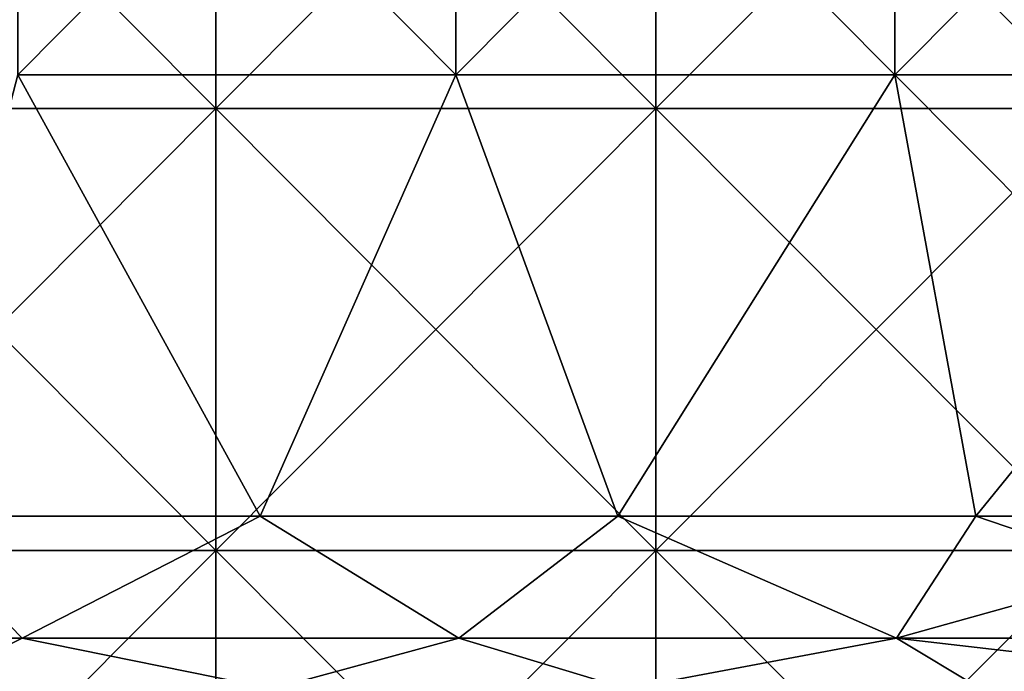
# Model space of a CAD drawing. Header units: inches. Extents: x -3.56 to 3.56, y -0.38 to 0.62.
# Tile 133 of 256: x -0.24 to -0.06, y 0.13 to 0.25. Entities that reach past the tile are written whole.
import ezdxf

# ---------------------------------------------------------------- set-up
doc = ezdxf.new("R2010")
doc.units = ezdxf.units.IN
doc.header["$LTSCALE"] = 65.185185
doc.header["$MEASUREMENT"] = 0
for name, color, linetype in [('2', 7, 'CONTINUOUS'), ('3', 7, 'CONTINUOUS'), ('4', 7, 'CONTINUOUS'), ('52', 7, 'CONTINUOUS'), ('53', 7, 'CONTINUOUS')]:
    doc.layers.add(name, color=color, linetype=linetype)

msp = doc.modelspace()

# ---------------------------------------------------------------- linework, layer by layer
at = {"layer": '2', "color": 13, "linetype": 'Continuous', "true_color": 0xd67263}
for points in [[(-0.20276, 0.23014, -3.55673), (-0.28247, 0.23014, -3.55128), (-0.20276, 0.31022, -3.55673), (-0.20276, 0.23014, -3.55673)], [(-0.20276, 0.31022, -3.55673), (-0.28247, 0.23014, -3.55128), (-0.28247, 0.31022, -3.55128), (-0.20276, 0.31022, -3.55673)], [(-0.28247, 0.23014, 3.55128), (-0.20276, 0.23014, 3.55673), (-0.28247, 0.31022, 3.55128), (-0.28247, 0.23014, 3.55128)], [(-0.28247, 0.31022, 3.55128), (-0.20276, 0.23014, 3.55673), (-0.20276, 0.31022, 3.55673), (-0.28247, 0.31022, 3.55128)], [(-0.12295, 0.23014, -3.56038), (-0.20276, 0.23014, -3.55673), (-0.12295, 0.31022, -3.56038), (-0.12295, 0.23014, -3.56038)], [(-0.12295, 0.31022, -3.56038), (-0.20276, 0.23014, -3.55673), (-0.20276, 0.31022, -3.55673), (-0.12295, 0.31022, -3.56038)], [(-0.20276, 0.23014, 3.55673), (-0.12295, 0.23014, 3.56038), (-0.20276, 0.31022, 3.55673), (-0.20276, 0.23014, 3.55673)], [(-0.20276, 0.31022, 3.55673), (-0.12295, 0.23014, 3.56038), (-0.12295, 0.31022, 3.56038), (-0.20276, 0.31022, 3.55673)], [(-0.04307, 0.23014, -3.56224), (-0.12295, 0.23014, -3.56038), (-0.04307, 0.31022, -3.56224), (-0.04307, 0.23014, -3.56224)], [(-0.04307, 0.31022, -3.56224), (-0.12295, 0.23014, -3.56038), (-0.12295, 0.31022, -3.56038), (-0.04307, 0.31022, -3.56224)], [(-0.12295, 0.23014, 3.56038), (-0.04307, 0.23014, 3.56224), (-0.12295, 0.31022, 3.56038), (-0.12295, 0.23014, 3.56038)], [(-0.12295, 0.31022, 3.56038), (-0.04307, 0.23014, 3.56224), (-0.04307, 0.31022, 3.56224), (-0.12295, 0.31022, 3.56038)], [(-0.20276, 0.15006, -3.55673), (-0.28247, 0.15006, -3.55128), (-0.20276, 0.23014, -3.55673), (-0.20276, 0.15006, -3.55673)], [(-0.20276, 0.23014, -3.55673), (-0.28247, 0.15006, -3.55128), (-0.28247, 0.23014, -3.55128), (-0.20276, 0.23014, -3.55673)], [(-0.28247, 0.15006, 3.55128), (-0.20276, 0.15006, 3.55673), (-0.28247, 0.23014, 3.55128), (-0.28247, 0.15006, 3.55128)], [(-0.28247, 0.23014, 3.55128), (-0.20276, 0.15006, 3.55673), (-0.20276, 0.23014, 3.55673), (-0.28247, 0.23014, 3.55128)], [(-0.12295, 0.15006, -3.56038), (-0.20276, 0.15006, -3.55673), (-0.12295, 0.23014, -3.56038), (-0.12295, 0.15006, -3.56038)], [(-0.12295, 0.23014, -3.56038), (-0.20276, 0.15006, -3.55673), (-0.20276, 0.23014, -3.55673), (-0.12295, 0.23014, -3.56038)], [(-0.20276, 0.15006, 3.55673), (-0.12295, 0.15006, 3.56038), (-0.20276, 0.23014, 3.55673), (-0.20276, 0.15006, 3.55673)], [(-0.20276, 0.23014, 3.55673), (-0.12295, 0.15006, 3.56038), (-0.12295, 0.23014, 3.56038), (-0.20276, 0.23014, 3.55673)], [(-0.04307, 0.15006, -3.56224), (-0.12295, 0.15006, -3.56038), (-0.04307, 0.23014, -3.56224), (-0.04307, 0.15006, -3.56224)], [(-0.04307, 0.23014, -3.56224), (-0.12295, 0.15006, -3.56038), (-0.12295, 0.23014, -3.56038), (-0.04307, 0.23014, -3.56224)], [(-0.12295, 0.15006, 3.56038), (-0.04307, 0.15006, 3.56224), (-0.12295, 0.23014, 3.56038), (-0.12295, 0.15006, 3.56038)], [(-0.12295, 0.23014, 3.56038), (-0.04307, 0.15006, 3.56224), (-0.04307, 0.23014, 3.56224), (-0.12295, 0.23014, 3.56038)], [(-0.20276, 0.06998, -3.55673), (-0.28247, 0.06998, -3.55128), (-0.20276, 0.15006, -3.55673), (-0.20276, 0.06998, -3.55673)], [(-0.20276, 0.15006, -3.55673), (-0.28247, 0.06998, -3.55128), (-0.28247, 0.15006, -3.55128), (-0.20276, 0.15006, -3.55673)], [(-0.28247, 0.06998, 3.55128), (-0.20276, 0.06998, 3.55673), (-0.28247, 0.15006, 3.55128), (-0.28247, 0.06998, 3.55128)], [(-0.28247, 0.15006, 3.55128), (-0.20276, 0.06998, 3.55673), (-0.20276, 0.15006, 3.55673), (-0.28247, 0.15006, 3.55128)], [(-0.12295, 0.06998, -3.56038), (-0.20276, 0.06998, -3.55673), (-0.12295, 0.15006, -3.56038), (-0.12295, 0.06998, -3.56038)], [(-0.12295, 0.15006, -3.56038), (-0.20276, 0.06998, -3.55673), (-0.20276, 0.15006, -3.55673), (-0.12295, 0.15006, -3.56038)], [(-0.20276, 0.06998, 3.55673), (-0.12295, 0.06998, 3.56038), (-0.20276, 0.15006, 3.55673), (-0.20276, 0.06998, 3.55673)], [(-0.20276, 0.15006, 3.55673), (-0.12295, 0.06998, 3.56038), (-0.12295, 0.15006, 3.56038), (-0.20276, 0.15006, 3.55673)], [(-0.04307, 0.06998, -3.56224), (-0.12295, 0.06998, -3.56038), (-0.04307, 0.15006, -3.56224), (-0.04307, 0.06998, -3.56224)], [(-0.04307, 0.15006, -3.56224), (-0.12295, 0.06998, -3.56038), (-0.12295, 0.15006, -3.56038), (-0.04307, 0.15006, -3.56224)], [(-0.12295, 0.06998, 3.56038), (-0.04307, 0.06998, 3.56224), (-0.12295, 0.15006, 3.56038), (-0.12295, 0.06998, 3.56038)], [(-0.12295, 0.15006, 3.56038), (-0.04307, 0.06998, 3.56224), (-0.04307, 0.15006, 3.56224), (-0.12295, 0.15006, 3.56038)]]:
    msp.add_3dface(points, dxfattribs=at)
at = {"layer": '3', "color": 13, "linetype": 'Continuous', "true_color": 0xd67263}
for points in [[(-0.23864, 0.23625, -2.67688), (-0.15921, 0.23625, -2.68278), (-0.23864, 0.31633, -2.67688), (-0.23864, 0.23625, -2.67688)], [(-0.23864, 0.31633, -2.67688), (-0.15921, 0.23625, -2.68278), (-0.15921, 0.31633, -2.68278), (-0.23864, 0.31633, -2.67688)], [(-0.15921, 0.23625, -2.68278), (-0.07964, 0.23625, -2.68632), (-0.15921, 0.31633, -2.68278), (-0.15921, 0.23625, -2.68278)], [(-0.15921, 0.31633, -2.68278), (-0.07964, 0.23625, -2.68632), (-0.07964, 0.31633, -2.68632), (-0.15921, 0.31633, -2.68278)], [(-0.07964, 0.23625, -2.68632), (0, 0.23625, -2.6875), (-0.07964, 0.31633, -2.68632), (-0.07964, 0.23625, -2.68632)], [(-0.07964, 0.31633, -2.68632), (0, 0.23625, -2.6875), (0, 0.31633, -2.6875), (-0.07964, 0.31633, -2.68632)], [(-0.25938, 0.15625, -2.67495), (-0.19467, 0.15625, -2.68044), (-0.23864, 0.23625, -2.67688), (-0.25938, 0.15625, -2.67495)], [(-0.23864, 0.23625, -2.67688), (-0.19467, 0.15625, -2.68044), (-0.15921, 0.23625, -2.68278), (-0.23864, 0.23625, -2.67688)], [(-0.19467, 0.15625, -2.68044), (-0.12984, 0.15625, -2.68436), (-0.15921, 0.23625, -2.68278), (-0.19467, 0.15625, -2.68044)], [(-0.15921, 0.23625, -2.68278), (-0.12984, 0.15625, -2.68436), (-0.07964, 0.23625, -2.68632), (-0.15921, 0.23625, -2.68278)], [(-0.12984, 0.15625, -2.68436), (-0.06494, 0.15625, -2.68672), (-0.07964, 0.23625, -2.68632), (-0.12984, 0.15625, -2.68436)], [(-0.06494, 0.15625, -2.68672), (0, 0.15625, -2.6875), (-0.07964, 0.23625, -2.68632), (-0.06494, 0.15625, -2.68672)], [(-0.07964, 0.23625, -2.68632), (0, 0.15625, -2.6875), (0, 0.23625, -2.6875), (-0.07964, 0.23625, -2.68632)]]:
    msp.add_3dface(points, dxfattribs=at)
at = {"layer": '4', "color": 13, "linetype": 'Continuous', "true_color": 0xd67263}
for points in [[(-0.15921, 0.23625, 2.68278), (-0.23864, 0.23625, 2.67688), (-0.15921, 0.31633, 2.68278), (-0.15921, 0.23625, 2.68278)], [(-0.23864, 0.23625, 2.67688), (-0.23864, 0.31633, 2.67688), (-0.15921, 0.31633, 2.68278), (-0.23864, 0.23625, 2.67688)], [(-0.07964, 0.23625, 2.68632), (-0.15921, 0.23625, 2.68278), (-0.07964, 0.31633, 2.68632), (-0.07964, 0.23625, 2.68632)], [(-0.15921, 0.23625, 2.68278), (-0.15921, 0.31633, 2.68278), (-0.07964, 0.31633, 2.68632), (-0.15921, 0.23625, 2.68278)], [(0, 0.23625, 2.6875), (-0.07964, 0.23625, 2.68632), (0, 0.31633, 2.6875), (0, 0.23625, 2.6875)], [(-0.07964, 0.23625, 2.68632), (-0.07964, 0.31633, 2.68632), (0, 0.31633, 2.6875), (-0.07964, 0.23625, 2.68632)], [(-0.19467, 0.15625, 2.68044), (-0.25938, 0.15625, 2.67495), (-0.23864, 0.23625, 2.67688), (-0.19467, 0.15625, 2.68044)], [(-0.15921, 0.23625, 2.68278), (-0.19467, 0.15625, 2.68044), (-0.23864, 0.23625, 2.67688), (-0.15921, 0.23625, 2.68278)], [(-0.12984, 0.15625, 2.68436), (-0.19467, 0.15625, 2.68044), (-0.15921, 0.23625, 2.68278), (-0.12984, 0.15625, 2.68436)], [(-0.07964, 0.23625, 2.68632), (-0.12984, 0.15625, 2.68436), (-0.15921, 0.23625, 2.68278), (-0.07964, 0.23625, 2.68632)], [(-0.06494, 0.15625, 2.68672), (-0.12984, 0.15625, 2.68436), (-0.07964, 0.23625, 2.68632), (-0.06494, 0.15625, 2.68672)], [(0, 0.23625, 2.6875), (-0.06494, 0.15625, 2.68672), (-0.07964, 0.23625, 2.68632), (0, 0.23625, 2.6875)], [(0, 0.15625, 2.6875), (-0.06494, 0.15625, 2.68672), (0, 0.23625, 2.6875), (0, 0.15625, 2.6875)]]:
    msp.add_3dface(points, dxfattribs=at)
at = {"layer": '52', "color": 13, "linetype": 'Continuous', "true_color": 0xd67263}
for points in [[(-0.23783, 0.13415, -2.66777), (-0.25938, 0.15625, -2.67495), (-0.31678, 0.13415, -2.65955), (-0.23783, 0.13415, -2.66777)], [(-0.19467, 0.15625, -2.68044), (-0.25938, 0.15625, -2.67495), (-0.23783, 0.13415, -2.66777), (-0.19467, 0.15625, -2.68044)], [(-0.15867, 0.13415, -2.67364), (-0.19467, 0.15625, -2.68044), (-0.23783, 0.13415, -2.66777), (-0.15867, 0.13415, -2.67364)], [(-0.12984, 0.15625, -2.68436), (-0.19467, 0.15625, -2.68044), (-0.15867, 0.13415, -2.67364), (-0.12984, 0.15625, -2.68436)], [(-0.07937, 0.13415, -2.67717), (-0.12984, 0.15625, -2.68436), (-0.15867, 0.13415, -2.67364), (-0.07937, 0.13415, -2.67717)], [(-0.06494, 0.15625, -2.68672), (-0.12984, 0.15625, -2.68436), (-0.07937, 0.13415, -2.67717), (-0.06494, 0.15625, -2.68672)], [(0, 0.13415, -2.67835), (-0.06494, 0.15625, -2.68672), (-0.07937, 0.13415, -2.67717), (0, 0.13415, -2.67835)], [(0, 0.15625, -2.6875), (-0.06494, 0.15625, -2.68672), (0, 0.13415, -2.67835), (0, 0.15625, -2.6875)], [(-0.25655, 0.125, -2.64381), (-0.23783, 0.13415, -2.66777), (-0.31678, 0.13415, -2.65955), (-0.25655, 0.125, -2.64381)], [(-0.25655, 0.125, -2.64381), (-0.19248, 0.125, -2.64924), (-0.23783, 0.13415, -2.66777), (-0.25655, 0.125, -2.64381)], [(-0.19248, 0.125, -2.64924), (-0.15867, 0.13415, -2.67364), (-0.23783, 0.13415, -2.66777), (-0.19248, 0.125, -2.64924)], [(-0.19248, 0.125, -2.64924), (-0.12828, 0.125, -2.65313), (-0.15867, 0.13415, -2.67364), (-0.19248, 0.125, -2.64924)], [(-0.12828, 0.125, -2.65313), (-0.07937, 0.13415, -2.67717), (-0.15867, 0.13415, -2.67364), (-0.12828, 0.125, -2.65313)], [(-0.12828, 0.125, -2.65313), (-0.06409, 0.125, -2.65547), (-0.07937, 0.13415, -2.67717), (-0.12828, 0.125, -2.65313)], [(-0.06409, 0.125, -2.65547), (0, 0.125, -2.65625), (-0.07937, 0.13415, -2.67717), (-0.06409, 0.125, -2.65547)], [(0, 0.125, -2.65625), (0, 0.13415, -2.67835), (-0.07937, 0.13415, -2.67717), (0, 0.125, -2.65625)]]:
    msp.add_3dface(points, dxfattribs=at)
at = {"layer": '53', "color": 13, "linetype": 'Continuous', "true_color": 0xd67263}
for points in [[(-0.31678, 0.13415, 2.65955), (-0.25938, 0.15625, 2.67495), (-0.23783, 0.13415, 2.66777), (-0.31678, 0.13415, 2.65955)], [(-0.25938, 0.15625, 2.67495), (-0.19467, 0.15625, 2.68044), (-0.23783, 0.13415, 2.66777), (-0.25938, 0.15625, 2.67495)], [(-0.23783, 0.13415, 2.66777), (-0.19467, 0.15625, 2.68044), (-0.15867, 0.13415, 2.67364), (-0.23783, 0.13415, 2.66777)], [(-0.19467, 0.15625, 2.68044), (-0.12984, 0.15625, 2.68436), (-0.15867, 0.13415, 2.67364), (-0.19467, 0.15625, 2.68044)], [(-0.15867, 0.13415, 2.67364), (-0.12984, 0.15625, 2.68436), (-0.07937, 0.13415, 2.67717), (-0.15867, 0.13415, 2.67364)], [(-0.12984, 0.15625, 2.68436), (-0.06494, 0.15625, 2.68672), (-0.07937, 0.13415, 2.67717), (-0.12984, 0.15625, 2.68436)], [(-0.06494, 0.15625, 2.68672), (0, 0.15625, 2.6875), (-0.07937, 0.13415, 2.67717), (-0.06494, 0.15625, 2.68672)], [(-0.07937, 0.13415, 2.67717), (0, 0.15625, 2.6875), (0, 0.13415, 2.67835), (-0.07937, 0.13415, 2.67717)], [(-0.25656, 0.125, 2.64381), (-0.31678, 0.13415, 2.65955), (-0.23783, 0.13415, 2.66777), (-0.25656, 0.125, 2.64381)], [(-0.19248, 0.125, 2.64924), (-0.25656, 0.125, 2.64381), (-0.23783, 0.13415, 2.66777), (-0.19248, 0.125, 2.64924)], [(-0.19248, 0.125, 2.64924), (-0.23783, 0.13415, 2.66777), (-0.15867, 0.13415, 2.67364), (-0.19248, 0.125, 2.64924)], [(-0.12828, 0.125, 2.65313), (-0.19248, 0.125, 2.64924), (-0.15867, 0.13415, 2.67364), (-0.12828, 0.125, 2.65313)], [(-0.12828, 0.125, 2.65313), (-0.15867, 0.13415, 2.67364), (-0.07937, 0.13415, 2.67717), (-0.12828, 0.125, 2.65313)], [(-0.06409, 0.125, 2.65547), (-0.12828, 0.125, 2.65313), (-0.07937, 0.13415, 2.67717), (-0.06409, 0.125, 2.65547)], [(-0.06409, 0.125, 2.65547), (-0.07937, 0.13415, 2.67717), (0, 0.13415, 2.67835), (-0.06409, 0.125, 2.65547)], [(0, 0.125, 2.65625), (-0.06409, 0.125, 2.65547), (0, 0.13415, 2.67835), (0, 0.125, 2.65625)]]:
    msp.add_3dface(points, dxfattribs=at)

doc.saveas('drawing.dxf')
